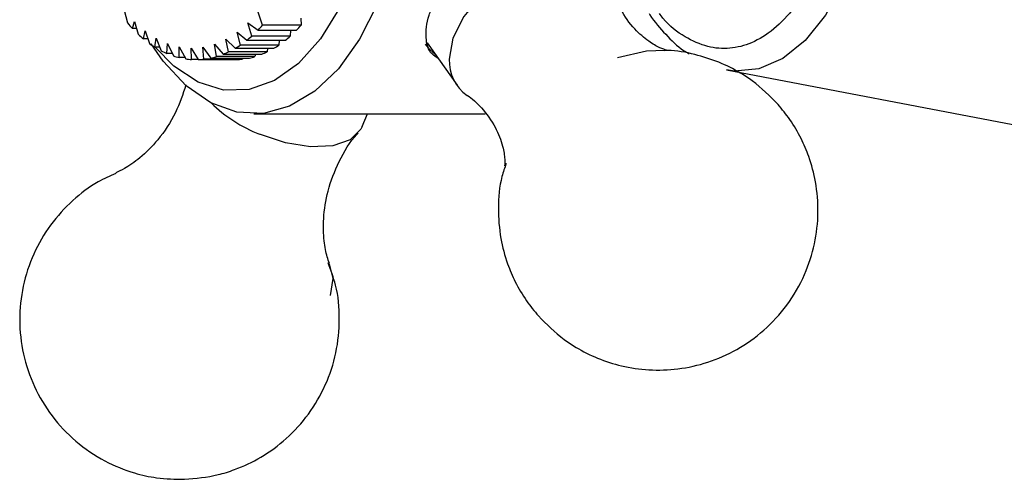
# Model space of a CAD drawing. Header units: millimetres. Extents: x 4095.901 to 4096.076, y 1727.87 to 1728.087.
# Tile 2 of 19: x 4095.904 to 4095.946, y 1728.026 to 1728.046. Entities that reach past the tile are written whole.
import ezdxf

# ---------------------------------------------------------------- set-up
doc = ezdxf.new("R2010")
doc.units = ezdxf.units.MM
doc.layers.add('SANINDUSA', color=3, linetype='Continuous')

msp = doc.modelspace()

# ---------------------------------------------------------------- linework, layer by layer
at = {"layer": 'SANINDUSA'}
for p, q in [((4095.908200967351, 1728.046108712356), (4095.908340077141, 1728.045552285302)), ((4095.914189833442, 1728.04545510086), (4095.913996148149, 1728.046025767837)), ((4095.915851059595, 1728.04576738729), (4095.915861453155, 1728.04545510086)), ((4095.908554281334, 1728.04531408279), (4095.90863790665, 1728.045623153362)), ((4095.908730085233, 1728.04531408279), (4095.908554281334, 1728.04531408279)), ((4095.90863790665, 1728.045623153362), (4095.908804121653, 1728.04506586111)), ((4095.913555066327, 1728.045552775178), (4095.913994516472, 1728.045245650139)), ((4095.913721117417, 1728.04498428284), (4095.913555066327, 1728.045552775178)), ((4095.915861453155, 1728.04545510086), (4095.914189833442, 1728.04545510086)), ((4095.909029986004, 1728.044866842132), (4095.909098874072, 1728.045217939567)), ((4095.909221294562, 1728.044866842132), (4095.909029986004, 1728.044866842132)), ((4095.909098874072, 1728.045217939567), (4095.909292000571, 1728.044664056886)), ((4095.909530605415, 1728.044504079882), (4095.90957942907, 1728.044896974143)), ((4095.90957942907, 1728.044896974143), (4095.909802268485, 1728.044349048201)), ((4095.912607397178, 1728.044853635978), (4095.913008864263, 1728.044458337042)), ((4095.912716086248, 1728.044300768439), (4095.912607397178, 1728.044853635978)), ((4095.913090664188, 1728.045160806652), (4095.913512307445, 1728.044807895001)), ((4095.913229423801, 1728.044598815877), (4095.913090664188, 1728.045160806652)), ((4095.91539273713, 1728.04498428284), (4095.913721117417, 1728.04498428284)), ((4095.913994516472, 1728.045245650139), (4095.915666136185, 1728.045245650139)), ((4095.91539671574, 1728.045245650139), (4095.91539273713, 1728.04498428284)), ((4095.909739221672, 1728.044504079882), (4095.909530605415, 1728.044504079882)), ((4095.91004833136, 1728.044232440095), (4095.910074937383, 1728.044663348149)), ((4095.910074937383, 1728.044663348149), (4095.910327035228, 1728.044126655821)), ((4095.910578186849, 1728.044054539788), (4095.91058063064, 1728.044519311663)), ((4095.91058063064, 1728.044519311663), (4095.910861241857, 1728.043999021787)), ((4095.911091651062, 1728.044466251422), (4095.911399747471, 1728.043967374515)), ((4095.911115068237, 1728.043972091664), (4095.911091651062, 1728.044466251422)), ((4095.911603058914, 1728.044504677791), (4095.91194743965, 1728.044034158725)), ((4095.911653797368, 1728.043985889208), (4095.911603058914, 1728.044504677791)), ((4095.912109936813, 1728.044634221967), (4095.912489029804, 1728.044200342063)), ((4095.912189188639, 1728.044095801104), (4095.912109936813, 1728.044634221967)), ((4095.913008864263, 1728.044458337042), (4095.914680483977, 1728.044458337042)), ((4095.914901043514, 1728.044598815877), (4095.913229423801, 1728.044598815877)), ((4095.913512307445, 1728.044807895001), (4095.915183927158, 1728.044807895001)), ((4095.914406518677, 1728.044458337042), (4095.914387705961, 1728.044300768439)), ((4095.914914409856, 1728.044807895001), (4095.914901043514, 1728.044598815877)), ((4095.921318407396, 1728.04469300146), (4095.922618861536, 1728.042852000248)), ((4095.910277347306, 1728.044232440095), (4095.91004833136, 1728.044232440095)), ((4095.910831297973, 1728.044054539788), (4095.910578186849, 1728.044054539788)), ((4095.913325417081, 1728.043985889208), (4095.911653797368, 1728.043985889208)), ((4095.91194743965, 1728.044034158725), (4095.913619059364, 1728.044034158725)), ((4095.913860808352, 1728.044095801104), (4095.912189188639, 1728.044095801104)), ((4095.912489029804, 1728.044200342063), (4095.914160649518, 1728.044200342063)), ((4095.914387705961, 1728.044300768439), (4095.912716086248, 1728.044300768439)), ((4095.91333695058, 1728.044034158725), (4095.913325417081, 1728.043985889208)), ((4095.913879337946, 1728.044200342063), (4095.913860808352, 1728.044095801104)), ((4095.931745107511, 1728.04435592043), (4095.931637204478, 1728.044361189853)), ((4095.911396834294, 1728.043972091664), (4095.911115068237, 1728.043972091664)), ((4095.911399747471, 1728.043967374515), (4095.913071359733, 1728.043967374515)), ((4095.934295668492, 1728.04351745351), (4095.949926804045, 1728.040539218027)), ((4095.913814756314, 1728.041615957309), (4095.923844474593, 1728.041615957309)), ((4095.918509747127, 1728.041065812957), (4095.918744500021, 1728.041615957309))]:
    msp.add_line(p, q, dxfattribs=at)
at = {"layer": 'SANINDUSA', "flags": 128}
for points in [[(4095.940656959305, 1728.054464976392), (4095.940609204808, 1728.052528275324), (4095.94036688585, 1728.050640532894), (4095.939938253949, 1728.048866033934), (4095.939337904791, 1728.047265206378), (4095.938586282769, 1728.045892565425), (4095.937708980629, 1728.044794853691), (4095.936735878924, 1728.0440094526), (4095.935700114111, 1728.043563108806), (4095.934636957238, 1728.043471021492), (4095.934295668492, 1728.04351745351)], [(4095.929416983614, 1728.04690545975), (4095.929133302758, 1728.047495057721), (4095.928527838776, 1728.048018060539), (4095.927687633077, 1728.048287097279), (4095.926687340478, 1728.048278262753), (4095.925615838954, 1728.047992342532), (4095.924568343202, 1728.047454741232), (4095.923637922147, 1728.04671322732), (4095.922907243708, 1728.045833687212), (4095.922441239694, 1728.044894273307), (4095.922281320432, 1728.043978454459)], [(4095.919168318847, 1728.046387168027), (4095.918388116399, 1728.044848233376), (4095.917476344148, 1728.043571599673), (4095.916459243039, 1728.042593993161), (4095.915366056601, 1728.041943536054), (4095.914228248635, 1728.041638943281), (4095.913078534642, 1728.041688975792), (4095.911950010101, 1728.042092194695), (4095.910875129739, 1728.042837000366), (4095.909884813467, 1728.043901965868), (4095.909360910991, 1728.044654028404)], [(4095.91753643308, 1728.046225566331), (4095.916704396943, 1728.044867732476), (4095.915752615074, 1728.043802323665), (4095.914711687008, 1728.043063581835), (4095.913615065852, 1728.042675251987), (4095.912498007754, 1728.042649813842), (4095.911396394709, 1728.042988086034), (4095.910345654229, 1728.043679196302), (4095.909537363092, 1728.044504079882)], [(4095.921236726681, 1728.044635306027), (4095.921368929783, 1728.044469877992), (4095.921661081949, 1728.044207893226)], [(4095.931637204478, 1728.044361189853), (4095.930824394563, 1728.044326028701), (4095.929569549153, 1728.044043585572)], [(4095.918509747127, 1728.041065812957), (4095.918449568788, 1728.040946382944), (4095.917981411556, 1728.040496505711), (4095.917233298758, 1728.040236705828), (4095.916271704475, 1728.040190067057), (4095.915182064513, 1728.040360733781), (4095.914061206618, 1728.040733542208)], [(4095.917082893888, 1728.03512519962), (4095.91723319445, 1728.034483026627), (4095.91712745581, 1728.033752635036)]]:
    msp.add_lwpolyline(points, dxfattribs=at)
at = {"layer": 'SANINDUSA'}
for centre, radius, start, end in [((4095.913110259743, 1728.049626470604), 0.006273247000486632, 220.5004477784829, 223.4266318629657), ((4095.909641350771, 1728.049500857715), 0.006087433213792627, 315.6519634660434, 318.3477402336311), ((4095.911312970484, 1728.049500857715), 0.006087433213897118, 315.6519634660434, 318.3477402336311), ((4095.912357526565, 1728.048870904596), 0.00520625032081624, 226.9585938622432, 230.2720249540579), ((4095.910359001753, 1728.048752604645), 0.005050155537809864, 308.6379966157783, 311.7395031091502), ((4095.912030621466, 1728.048752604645), 0.00505015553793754, 308.6379966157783, 311.7395031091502), ((4095.911829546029, 1728.048190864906), 0.004344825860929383, 234.2649085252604, 238.0538852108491), ((4095.910848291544, 1728.048093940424), 0.004229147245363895, 300.7222428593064, 304.2655284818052), ((4095.912519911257, 1728.048093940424), 0.004229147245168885, 300.7222428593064, 304.2655284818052), ((4095.911511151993, 1728.047637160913), 0.003705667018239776, 242.5383959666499, 246.7494725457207), ((4095.911355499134, 1728.047234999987), 0.00327407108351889, 251.6920687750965, 256.2660018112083), ((4095.911309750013, 1728.047016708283), 0.003050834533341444, 261.5462143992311, 266.3413196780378), ((4095.911306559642, 1728.046998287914), 0.003032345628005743, 271.761049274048, 276.5754362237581), ((4095.911273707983, 1728.047181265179), 0.003218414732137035, 282.0834721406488, 286.5260232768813), ((4095.911141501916, 1728.047553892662), 0.003614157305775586, 291.8913097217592, 295.8280125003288), ((4095.912978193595, 1728.046998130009), 0.003032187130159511, 271.760731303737, 276.5755106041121), ((4095.912945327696, 1728.047181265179), 0.00321841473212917, 282.0834721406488, 286.5260232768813), ((4095.912812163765, 1728.04755605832), 0.003616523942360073, 291.8925983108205, 295.8267239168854), ((4095.924111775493, 1728.043915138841), 0.00183154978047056, 178.0189232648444, 234.8087819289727), ((4095.916511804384, 1728.046846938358), 0.006586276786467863, 226.2732786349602, 248.1562722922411)]:
    msp.add_arc(centre, radius, start, end, dxfattribs=at)
for points, knots in [([(4095.939410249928, 1728.054418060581), (4095.939408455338, 1728.053836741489), (4095.939404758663, 1728.05263928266), (4095.939160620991, 1728.050842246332), (4095.938723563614, 1728.049096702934), (4095.938084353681, 1728.04751749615), (4095.937282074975, 1728.046210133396), (4095.936369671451, 1728.045246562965), (4095.935410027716, 1728.0446524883), (4095.93444071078, 1728.044406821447), (4095.933460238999, 1728.044479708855), (4095.932482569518, 1728.044926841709), (4095.931770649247, 1728.045439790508), (4095.931439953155, 1728.045896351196), (4095.931389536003, 1728.04596595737)], [0, 0, 0, 0, 0.08371733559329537, 0.1724492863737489, 0.2648702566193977, 0.3592524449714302, 0.4536346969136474, 0.5460555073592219, 0.6347875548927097, 0.7185049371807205, 0.8022221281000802, 0.8909541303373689, 0.9833751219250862, 1, 1, 1, 1]), ([(4095.931773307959, 1728.044354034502), (4095.931758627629, 1728.044356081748), (4095.931725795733, 1728.044360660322), (4095.931403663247, 1728.044468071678), (4095.930901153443, 1728.044751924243), (4095.930267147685, 1728.045301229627), (4095.92969655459, 1728.046092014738), (4095.929511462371, 1728.046643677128), (4095.92942566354, 1728.046899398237)], [0, 0, 0, 0, 0.1092875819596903, 0.2444167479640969, 0.4015220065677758, 0.5881121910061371, 0.8090708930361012, 1, 1, 1, 1]), ([(4095.921786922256, 1728.044029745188), (4095.921697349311, 1728.044086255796), (4095.921383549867, 1728.044284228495), (4095.921233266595, 1728.044897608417), (4095.921316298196, 1728.045681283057), (4095.921525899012, 1728.04621760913), (4095.921592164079, 1728.046387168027)], [0, 0, 0, 0, 0.138934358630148, 0.4867264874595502, 0.8377291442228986, 1, 1, 1, 1]), ([(4095.930943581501, 1728.04596595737), (4095.930954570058, 1728.04594776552), (4095.931165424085, 1728.045598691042), (4095.931661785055, 1728.045052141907), (4095.932229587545, 1728.04447743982), (4095.932596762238, 1728.044265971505), (4095.932676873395, 1728.044219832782)], [0, 0, 0, 0, 0.02338310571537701, 0.4486869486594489, 0.8797130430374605, 1, 1, 1, 1]), ([(4095.936529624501, 1728.042024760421), (4095.936173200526, 1728.042383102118), (4095.93566978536, 1728.042889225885), (4095.934782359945, 1728.043467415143), (4095.933959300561, 1728.043885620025), (4095.932899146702, 1728.044209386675), (4095.932090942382, 1728.044371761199), (4095.931643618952, 1728.044353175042), (4095.931593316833, 1728.044351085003)], [0, 0, 0, 0, 0.2691633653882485, 0.3801678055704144, 0.5653098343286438, 0.7606153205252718, 0.9730808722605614, 1, 1, 1, 1]), ([(4095.91086975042, 1728.042868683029), (4095.910735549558, 1728.042461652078), (4095.910451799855, 1728.041601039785), (4095.909711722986, 1728.040508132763), (4095.908912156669, 1728.039709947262), (4095.908237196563, 1728.039246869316), (4095.907948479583, 1728.039116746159), (4095.907830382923, 1728.039063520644)], [0, 0, 0, 0, 0.2239137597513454, 0.4734355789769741, 0.685720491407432, 0.8714472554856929, 1, 1, 1, 1]), ([(4095.92306639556, 1728.042410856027), (4095.923067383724, 1728.042410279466), (4095.92325757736, 1728.042299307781), (4095.923739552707, 1728.04184965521), (4095.924297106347, 1728.041073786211), (4095.924614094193, 1728.040236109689), (4095.924701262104, 1728.03965089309), (4095.924680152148, 1728.039349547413), (4095.924681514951, 1728.039359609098), (4095.924681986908, 1728.039363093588)], [0, 0, 0, 0, 0.0009741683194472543, 0.1874998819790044, 0.4083817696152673, 0.6132204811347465, 0.7813492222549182, 0.9242784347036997, 1, 1, 1, 1]), ([(4095.926144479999, 1728.032861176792), (4095.926500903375, 1728.032502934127), (4095.927004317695, 1728.031996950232), (4095.927891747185, 1728.031418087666), (4095.928714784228, 1728.031003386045), (4095.929775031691, 1728.030664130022), (4095.930951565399, 1728.030492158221), (4095.932217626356, 1728.030533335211), (4095.933515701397, 1728.030823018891), (4095.934784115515, 1728.031381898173), (4095.935956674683, 1728.032215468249), (4095.936966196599, 1728.033315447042), (4095.937707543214, 1728.034597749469), (4095.938150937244, 1728.035970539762), (4095.938305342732, 1728.037333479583), (4095.938199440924, 1728.038613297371), (4095.937915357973, 1728.039682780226), (4095.93752904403, 1728.040584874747), (4095.937085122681, 1728.041348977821), (4095.936705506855, 1728.041810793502), (4095.936529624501, 1728.042024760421)], [0, 0, 0, 0, 0.06948036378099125, 0.09813444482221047, 0.1459259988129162, 0.1963409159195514, 0.2511857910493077, 0.3093264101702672, 0.3702924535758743, 0.4337323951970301, 0.4994711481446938, 0.5675515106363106, 0.6383505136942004, 0.7022928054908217, 0.7654588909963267, 0.8265158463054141, 0.8785535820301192, 0.9175400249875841, 0.9617949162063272, 1, 1, 1, 1]), ([(4095.917086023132, 1728.035137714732), (4095.917053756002, 1728.035226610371), (4095.916965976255, 1728.035468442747), (4095.916838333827, 1728.036139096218), (4095.916810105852, 1728.037112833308), (4095.916996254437, 1728.038318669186), (4095.91748713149, 1728.039575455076), (4095.917993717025, 1728.040436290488), (4095.918315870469, 1728.040756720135), (4095.918332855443, 1728.040773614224)], [0, 0, 0, 0, 0.08248089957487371, 0.2243816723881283, 0.3874837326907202, 0.5729528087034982, 0.7759976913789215, 0.9881898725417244, 1, 1, 1, 1]), ([(4095.924750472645, 1728.039467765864), (4095.924684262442, 1728.039279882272), (4095.924465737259, 1728.038659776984), (4095.924378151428, 1728.037549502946), (4095.92447256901, 1728.036273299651), (4095.924759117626, 1728.035203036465), (4095.92514495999, 1728.034301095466), (4095.925589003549, 1728.033536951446), (4095.925968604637, 1728.033075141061), (4095.926144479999, 1728.032861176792)], [0, 0, 0, 0, 0.08444280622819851, 0.2787014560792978, 0.4664736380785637, 0.6265082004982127, 0.746405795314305, 0.8825056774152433, 1, 1, 1, 1]), ([(4095.907831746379, 1728.039029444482), (4095.907573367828, 1728.038916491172), (4095.906897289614, 1728.038620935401), (4095.905923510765, 1728.037875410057), (4095.904962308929, 1728.036825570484), (4095.904227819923, 1728.035560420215), (4095.90376887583, 1728.034157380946), (4095.903616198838, 1728.032680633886), (4095.903780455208, 1728.031200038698), (4095.904257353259, 1728.029783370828), (4095.905029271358, 1728.028494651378), (4095.90607009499, 1728.027390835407), (4095.907296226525, 1728.026558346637), (4095.908505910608, 1728.026071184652), (4095.9096725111, 1728.025806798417), (4095.910404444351, 1728.025792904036), (4095.910808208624, 1728.025785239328)], [0, 0, 0, 0, 0.04423721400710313, 0.1157519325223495, 0.1906585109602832, 0.2669273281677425, 0.3438223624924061, 0.4210582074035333, 0.4985311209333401, 0.5762334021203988, 0.65425109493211, 0.7328556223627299, 0.8129129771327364, 0.8852234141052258, 0.9366845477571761, 1, 1, 1, 1]), ([(4095.910808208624, 1728.025785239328), (4095.911297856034, 1728.025829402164), (4095.912037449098, 1728.025896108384), (4095.913147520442, 1728.026245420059), (4095.914170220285, 1728.026727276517), (4095.915267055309, 1728.027532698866), (4095.916225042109, 1728.028589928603), (4095.916959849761, 1728.029852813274), (4095.917420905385, 1728.03125726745), (4095.917564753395, 1728.032730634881), (4095.91744783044, 1728.034063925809), (4095.917153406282, 1728.034841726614), (4095.917033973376, 1728.035157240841)], [0, 0, 0, 0, 0.1116343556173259, 0.1686192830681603, 0.2644190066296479, 0.3681414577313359, 0.4767829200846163, 0.5874007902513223, 0.6989266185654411, 0.8109467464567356, 0.923310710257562, 1, 1, 1, 1])]:
    msp.add_open_spline(points, degree=3, knots=knots, dxfattribs=at)

doc.saveas('drawing.dxf')
